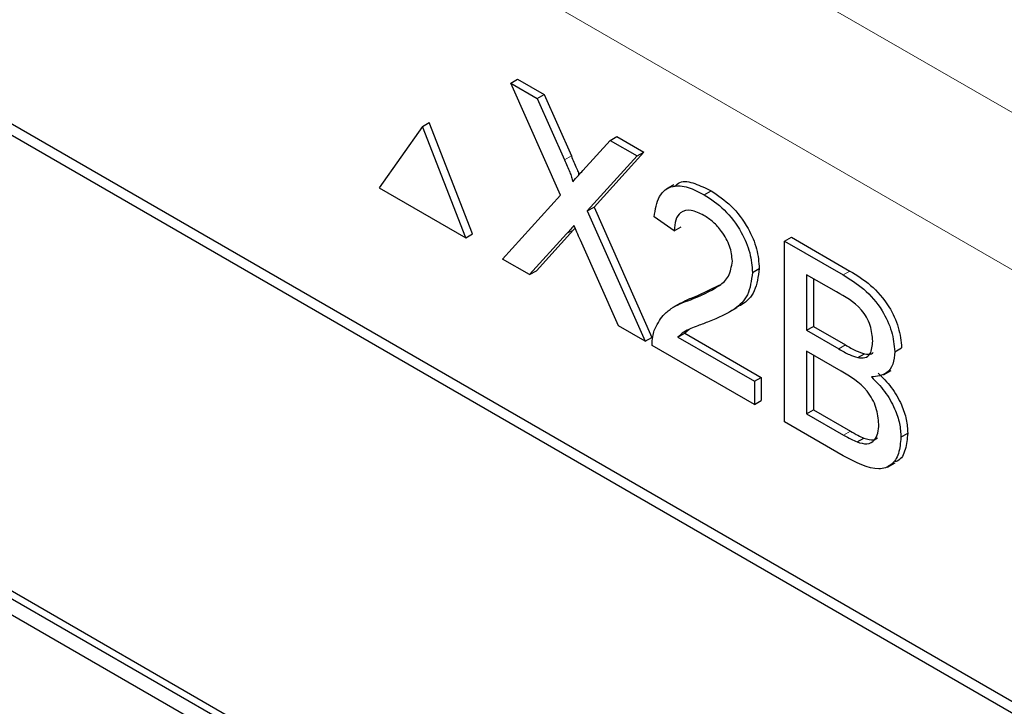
# Paper-space layout 'Blatt2' of a CAD drawing. Header units: millimetres. Extents: x 5 to 418, y 2 to 292.
# Tile 33 of 81: x 143.8 to 145.85, y 160.03 to 161.46. Entities that reach past the tile are written whole.
import ezdxf

# ---------------------------------------------------------------- set-up
doc = ezdxf.new("R2010")
doc.units = ezdxf.units.MM

psp = doc.layouts.new('Blatt2')

# ---------------------------------------------------------------- linework, layer by layer
at = {"color": 7, "linetype": 'Continuous', "lineweight": 18}
for p, q in [((140.2867, 164.487), (149.2011, 159.3408)), ((149.0597, 159.0959), (140.1452, 164.2421)), ((144.9322, 161.1698), (144.9463, 161.178)), ((144.9364, 161.0161), (144.9506, 161.0243)), ((145.5113, 160.9306), (145.5255, 160.9388)), ((145.5025, 160.7768), (145.5166, 160.785)), ((145.5124, 160.5977), (145.5265, 160.6059))]:
    psp.add_line(p, q, dxfattribs=at)
at = {"color": 7, "linetype": 'Continuous', "lineweight": 25}
for p, q in [((148.1734, 158.7093), (141.0316, 162.8322)), ((148.1531, 158.6977), (141.0821, 162.7797)), ((144.8202, 161.3296), (144.8343, 161.3377)), ((144.8343, 161.3377), (144.8896, 161.3058)), ((144.9237, 161.0963), (144.8202, 161.3296)), ((144.8202, 161.3296), (144.8755, 161.2977)), ((144.8755, 161.2977), (144.8896, 161.3058)), ((144.8755, 161.2977), (144.9322, 161.1698)), ((144.8896, 161.3058), (144.9463, 161.178)), ((144.6368, 161.2395), (144.547, 161.1117)), ((144.6368, 161.2395), (144.651, 161.2476)), ((144.7266, 161.008), (144.6368, 161.2395)), ((144.7408, 161.0161), (144.651, 161.2476)), ((144.9703, 161.1477), (145.0269, 161.2103)), ((145.0269, 161.2103), (145.041, 161.2184)), ((145.0269, 161.2103), (145.0829, 161.1779)), ((145.041, 161.2184), (145.0971, 161.1861)), ((145.0829, 161.1779), (144.9794, 161.0636)), ((145.0971, 161.1861), (144.9935, 161.0717)), ((145.0829, 161.1779), (145.0971, 161.1861)), ((144.547, 161.1117), (144.7266, 161.008)), ((145.1597, 161.1182), (145.1438, 161.109)), ((145.2227, 161.0972), (145.2369, 161.1054)), ((144.8035, 160.9636), (144.9237, 161.0963)), ((144.9794, 161.0636), (144.9935, 161.0717)), ((144.9935, 161.0717), (145.1137, 160.8008)), ((144.9794, 161.0636), (145.0996, 160.7927)), ((145.1602, 161.0225), (145.1185, 161.0514)), ((144.9506, 161.0243), (144.8736, 160.9394)), ((144.954, 161.0281), (144.9506, 161.0243)), ((145.1602, 161.0225), (145.1743, 161.0307)), ((146.8662, 158.4771), (142.4821, 161.0079)), ((146.8803, 158.4852), (142.4963, 161.0161)), ((144.7266, 161.008), (144.7408, 161.0161)), ((144.9364, 161.0161), (144.8595, 160.9313)), ((145.0443, 160.8246), (144.9651, 161.003)), ((145.3895, 161.0009), (145.4037, 161.0091)), ((145.4037, 161.0091), (145.5255, 160.9388)), ((145.3895, 160.6253), (145.3895, 161.0009)), ((145.3895, 161.0009), (145.5113, 160.9306)), ((142.4821, 160.9753), (146.8662, 158.4444)), ((144.8595, 160.9313), (144.8035, 160.9636)), ((145.3228, 160.9357), (145.337, 160.9439)), ((144.8595, 160.9313), (144.8736, 160.9394)), ((145.4974, 160.8953), (145.4354, 160.9311)), ((145.4354, 160.9311), (145.4354, 160.8155)), ((145.4496, 160.9229), (145.4496, 160.8237)), ((145.2078, 160.887), (145.2548, 160.9104)), ((145.1937, 160.8788), (145.2078, 160.887)), ((145.1732, 160.8719), (145.1573, 160.8627)), ((145.2751, 160.8536), (145.291, 160.8628)), ((145.0996, 160.7927), (145.0443, 160.8246)), ((145.4354, 160.8155), (145.4496, 160.8237)), ((145.4496, 160.8237), (145.5166, 160.785)), ((145.0996, 160.7927), (145.1137, 160.8008)), ((145.1679, 160.8014), (145.182, 160.8096)), ((145.1679, 160.8014), (145.327, 160.7096)), ((145.1913, 160.8173), (145.182, 160.8096)), ((145.182, 160.8096), (145.3411, 160.7177)), ((145.4354, 160.8155), (145.5025, 160.7768)), ((145.327, 160.6614), (145.1143, 160.7842)), ((145.6189, 160.7711), (145.633, 160.7793)), ((145.5071, 160.7308), (145.4354, 160.7722)), ((145.4354, 160.7722), (145.4354, 160.6421)), ((145.4496, 160.764), (145.4496, 160.6503)), ((145.5416, 160.7587), (145.5557, 160.7668)), ((145.327, 160.7096), (145.3411, 160.7177)), ((145.3411, 160.7177), (145.3411, 160.6696)), ((145.5955, 160.7231), (145.6114, 160.7323)), ((145.327, 160.7096), (145.327, 160.6614)), ((145.327, 160.6614), (145.3411, 160.6696)), ((145.4354, 160.6421), (145.4496, 160.6503)), ((145.4354, 160.6421), (145.5124, 160.5977)), ((145.4496, 160.6503), (145.5265, 160.6059)), ((145.5117, 160.5548), (145.3895, 160.6253)), ((145.6314, 160.5933), (145.6456, 160.6014)), ((145.5402, 160.5835), (145.5543, 160.5916)), ((145.6036, 160.5312), (145.6195, 160.5404))]:
    psp.add_line(p, q, dxfattribs=at)
for points, knots in [([(144.9322, 161.1698), (144.9359, 161.1613), (144.9409, 161.1495), (144.9472, 161.1341), (144.9485, 161.1275), (144.9491, 161.1243)], [0, 0, 0, 0, 0.561277, 0.781763, 1, 1, 1, 1]), ([(144.9463, 161.178), (144.9499, 161.1695), (144.955, 161.1576), (144.9607, 161.1443), (144.9616, 161.1397), (144.9619, 161.1384)], [0, 0, 0, 0, 0.646868, 0.900977, 1, 1, 1, 1]), ([(144.9491, 161.1243), (144.953, 161.1286), (144.9601, 161.1365), (144.9672, 161.1443), (144.9703, 161.1477)], [0, 0, 0, 0, 0.56, 1, 1, 1, 1]), ([(145.1617, 161.1151), (145.1649, 161.1181), (145.175, 161.1276), (145.2032, 161.1222), (145.2256, 161.111), (145.2369, 161.1054)], [0, 0, 0, 0, 0.185653, 0.592247, 1, 1, 1, 1]), ([(145.1185, 161.0514), (145.1209, 161.0667), (145.1257, 161.0972), (145.1536, 161.1179), (145.1886, 161.1148), (145.2113, 161.1031), (145.2227, 161.0972)], [0, 0, 0, 0, 0.280235, 0.558893, 0.779132, 1, 1, 1, 1]), ([(145.2369, 161.1054), (145.2511, 161.096), (145.2794, 161.0774), (145.3133, 161.0318), (145.334, 160.9842), (145.336, 160.9573), (145.337, 160.9439)], [0, 0, 0, 0, 0.280482, 0.559644, 0.779749, 1, 1, 1, 1]), ([(145.2227, 161.0972), (145.2369, 161.0879), (145.2653, 161.0692), (145.2991, 161.0237), (145.3198, 160.976), (145.3218, 160.9492), (145.3228, 160.9357)], [0, 0, 0, 0, 0.280482, 0.559644, 0.779749, 1, 1, 1, 1]), ([(145.2218, 161.0544), (145.2128, 161.0588), (145.1949, 161.0676), (145.1733, 161.0632), (145.1617, 161.0461), (145.1607, 161.0304), (145.1602, 161.0225)], [0, 0, 0, 0, 0.2804101, 0.559489, 0.7793747, 1, 1, 1, 1]), ([(145.2811, 160.9594), (145.28, 160.9696), (145.2778, 160.9901), (145.2609, 161.0199), (145.2414, 161.0417), (145.2284, 161.0502), (145.2218, 161.0544)], [0, 0, 0, 0, 0.2790799, 0.5586119, 0.7790431, 1, 1, 1, 1]), ([(144.9518, 161.0331), (144.9489, 161.03), (144.9437, 161.0244), (144.9387, 161.0186), (144.9364, 161.0161)], [0, 0, 0, 0, 0.560002, 1, 1, 1, 1]), ([(144.9651, 161.003), (144.9626, 161.0086), (144.9581, 161.0187), (144.9537, 161.0287), (144.9518, 161.0331)], [0, 0, 0, 0, 0.56, 1, 1, 1, 1]), ([(145.1937, 160.8788), (145.2145, 160.8874), (145.2434, 160.8992), (145.2754, 160.9255), (145.2792, 160.9481), (145.2811, 160.9594)], [0, 0, 0, 0, 0.561313, 0.781386, 1, 1, 1, 1]), ([(145.337, 160.9439), (145.3347, 160.9274), (145.3302, 160.8942), (145.3086, 160.8722), (145.2938, 160.8653), (145.2904, 160.8638)], [0, 0, 0, 0, 0.43566, 0.873431, 1, 1, 1, 1]), ([(145.3228, 160.9357), (145.3206, 160.9191), (145.3162, 160.8856), (145.2813, 160.8538), (145.2511, 160.8414), (145.2326, 160.8337)], [0, 0, 0, 0, 0.278741, 0.558834, 1, 1, 1, 1]), ([(145.5113, 160.9306), (145.5258, 160.9217), (145.5545, 160.904), (145.5921, 160.8617), (145.6144, 160.8128), (145.6174, 160.785), (145.6189, 160.7711)], [0, 0, 0, 0, 0.281116, 0.560026, 0.780112, 1, 1, 1, 1]), ([(145.5255, 160.9388), (145.5399, 160.9299), (145.5687, 160.9122), (145.6062, 160.8698), (145.6286, 160.8209), (145.6316, 160.7932), (145.633, 160.7793)], [0, 0, 0, 0, 0.281116, 0.560026, 0.780112, 1, 1, 1, 1]), ([(145.1734, 160.8716), (145.178, 160.8743), (145.1889, 160.8805), (145.2009, 160.8846), (145.2078, 160.887)], [0, 0, 0, 0, 0.4218292, 1, 1, 1, 1]), ([(145.573, 160.7929), (145.5721, 160.8037), (145.5706, 160.8199), (145.5606, 160.8429), (145.5386, 160.8733), (145.5157, 160.8855), (145.4974, 160.8953)], [0, 0, 0, 0, 0.249512, 0.375019, 0.500244, 1, 1, 1, 1]), ([(145.1187, 160.8151), (145.1242, 160.8264), (145.1333, 160.8452), (145.1538, 160.8612), (145.173, 160.8714), (145.1868, 160.8764), (145.1937, 160.8788)], [0, 0, 0, 0, 0.339411, 0.559525, 0.779752, 1, 1, 1, 1]), ([(145.2326, 160.8337), (145.2248, 160.8308), (145.212, 160.826), (145.1944, 160.8191), (145.1797, 160.8125), (145.1718, 160.8051), (145.1679, 160.8014)], [0, 0, 0, 0, 0.340038, 0.560063, 0.78009, 1, 1, 1, 1]), ([(145.1143, 160.7842), (145.1144, 160.7905), (145.1146, 160.8017), (145.1175, 160.811), (145.1187, 160.8151)], [0, 0, 0, 0, 0.559956, 1, 1, 1, 1]), ([(145.5166, 160.785), (145.524, 160.7807), (145.5372, 160.7731), (145.55, 160.7687), (145.5557, 160.7668)], [0, 0, 0, 0, 0.560393, 1, 1, 1, 1]), ([(145.5416, 160.7587), (145.5468, 160.7581), (145.5571, 160.7569), (145.5707, 160.7674), (145.5721, 160.7833), (145.573, 160.7929)], [0, 0, 0, 0, 0.280869, 0.561063, 1, 1, 1, 1]), ([(145.5025, 160.7768), (145.5098, 160.7725), (145.523, 160.7649), (145.5359, 160.7606), (145.5416, 160.7587)], [0, 0, 0, 0, 0.560393, 1, 1, 1, 1]), ([(145.5557, 160.7668), (145.5612, 160.7658), (145.5684, 160.7644), (145.573, 160.7686), (145.5741, 160.7696)], [0, 0, 0, 0, 0.753765, 1, 1, 1, 1]), ([(145.6189, 160.7711), (145.618, 160.762), (145.6162, 160.7436), (145.6004, 160.7217), (145.5816, 160.7197), (145.5701, 160.7185)], [0, 0, 0, 0, 0.280336, 0.5608, 1, 1, 1, 1]), ([(145.5855, 160.6205), (145.5845, 160.6318), (145.583, 160.6488), (145.5724, 160.6728), (145.5504, 160.7055), (145.5263, 160.7196), (145.5071, 160.7308)], [0, 0, 0, 0, 0.249802, 0.375546, 0.501154, 1, 1, 1, 1]), ([(145.5701, 160.7185), (145.5796, 160.7091), (145.5984, 160.6903), (145.6185, 160.6551), (145.6298, 160.6214), (145.6309, 160.6027), (145.6314, 160.5933)], [0, 0, 0, 0, 0.280211, 0.55967, 0.779709, 1, 1, 1, 1]), ([(145.5842, 160.7267), (145.5937, 160.7172), (145.6126, 160.6984), (145.6326, 160.6633), (145.6439, 160.6296), (145.645, 160.6108), (145.6456, 160.6014)], [0, 0, 0, 0, 0.280211, 0.55967, 0.779709, 1, 1, 1, 1]), ([(145.5402, 160.5835), (145.5474, 160.5814), (145.5616, 160.5772), (145.5767, 160.5856), (145.5845, 160.6012), (145.5852, 160.6141), (145.5855, 160.6205)], [0, 0, 0, 0, 0.28029, 0.559018, 0.779402, 1, 1, 1, 1]), ([(145.6314, 160.5933), (145.6304, 160.5814), (145.6284, 160.5578), (145.6125, 160.5335), (145.5747, 160.5212), (145.5377, 160.5409), (145.5117, 160.5548)], [0, 0, 0, 0, 0.187143, 0.374319, 0.560786, 1, 1, 1, 1]), ([(145.5124, 160.5977), (145.5176, 160.5947), (145.5269, 160.5893), (145.5361, 160.5853), (145.5402, 160.5835)], [0, 0, 0, 0, 0.560099, 1, 1, 1, 1]), ([(145.5265, 160.6059), (145.5317, 160.6029), (145.541, 160.5975), (145.5503, 160.5934), (145.5543, 160.5916)], [0, 0, 0, 0, 0.560099, 1, 1, 1, 1]), ([(145.6456, 160.6014), (145.6444, 160.5899), (145.6422, 160.5667), (145.6316, 160.5457), (145.6208, 160.5428), (145.6187, 160.5422)], [0, 0, 0, 0, 0.444756, 0.889591, 1, 1, 1, 1]), ([(145.5543, 160.5916), (145.5617, 160.5891), (145.573, 160.5852), (145.5805, 160.5904), (145.5831, 160.5922)], [0, 0, 0, 0, 0.658905, 1, 1, 1, 1])]:
    psp.add_open_spline(points, degree=3, knots=knots, dxfattribs=at)

doc.saveas('drawing.dxf')
